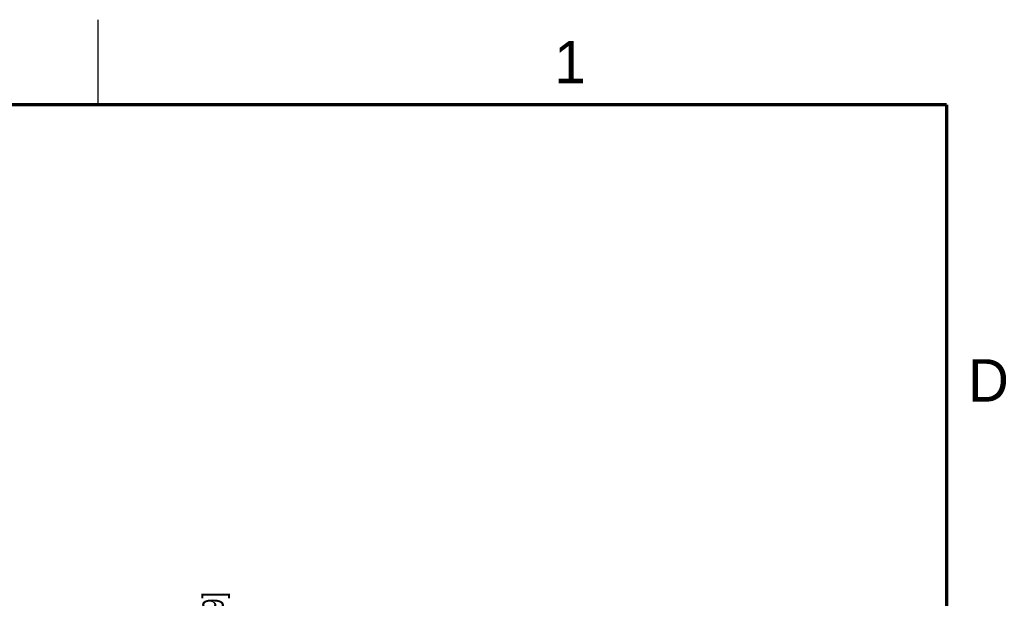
# Model space of a CAD drawing. Header units: inches. Extents: x 0 to 22, y 0 to 17.
# Tile 114 of 114: x 16 to 21.8, y 13.6 to 17. Entities that reach past the tile are written whole.
import ezdxf

# ---------------------------------------------------------------- set-up
doc = ezdxf.new("R2010")
doc.units = ezdxf.units.IN
doc.header["$LTSCALE"] = 1.21
doc.header["$MEASUREMENT"] = 0
doc.layers.get('0').update_dxf_attribs({"linetype": 'CONTINUOUS'})
doc.layers.add('DIMENSIONS', color=7, linetype='CONTINUOUS')
doc.styles.get("Standard").update_dxf_attribs({"font": 'txt', "width": 0.8})
doc.styles.add('TEXTSTYLE_2', font='txt')
doc.dimstyles.new('DIMSTYLE_1', dxfattribs={"dimtxt": 0.125, "dimasz": 0.18, "dimexe": 0.125, "dimexo": 0.0625, "dimgap": 0.03125, "dimtad": 0, "dimtih": 1, "dimtoh": 1, "dimzin": 4, "dimdsep": 46, "dimtxsty": 'STANDARD', "dimblk": '_FILLED', "dimblk1": '_FILLED', "dimblk2": '_FILLED', "dimcen": 0.09, "dimadec": 0, "dimazin": 0, "dimtp": 0.01, "dimtm": 0.01, "dimtfac": 1, "dimtofl": 0, "dimtmove": 0, "dimatfit": 3, "dimldrblk": '_FILLED', "dimfxl": 1, "dimtolj": 1, "dimtzin": 4, "dimarcsym": 0})

# ---------------------------------------------------------------- blocks, each defined once
blk = doc.blocks.new('*D44')
at = {"layer": 'DIMENSIONS', "color": 2, "linetype": 'CONTINUOUS'}
for p, q in [((17.5034, 12.6442), (17.5034, 12.7326)), ((17.6541, 12.506), (17.5034, 12.6442)), ((17.6541, 12.3276), (17.6541, 12.506))]:
    blk.add_line(p, q, dxfattribs=at)
at = {"layer": 'DIMENSIONS', "color": 2, "linetype": 'CONTINUOUS', "insert": (17.4409, 12.7951), "char_height": 0.125, "width": 0.925, "attachment_point": 1, "rotation": 90, "line_spacing_factor": 0.9}
blk.add_mtext('.12{\\Ftxt.shx;\\W1.000000;\\H0.125000; }[2.9]', dxfattribs=at)
blk = doc.blocks.new('_FILLED')
at = {"color": 0, "linetype": 'BYBLOCK'}
blk.add_solid([(0, 0), (-1, 0.174), (-1, -0.174)], dxfattribs=at)
blk = doc.blocks.new('*D46')
at = {"layer": 'DIMENSIONS', "color": 2, "linetype": 'CONTINUOUS'}
for p, q in [((17.1769, 11.9242), (17.1769, 12.7326)), ((17.3807, 11.8112), (17.1769, 11.9242)), ((17.3807, 11.3734), (17.3807, 11.8112))]:
    blk.add_line(p, q, dxfattribs=at)
at = {"layer": 'DIMENSIONS', "color": 2, "linetype": 'CONTINUOUS', "insert": (17.1144, 12.7951), "char_height": 0.125, "width": 1.325, "attachment_point": 1, "rotation": 90, "line_spacing_factor": 0.9}
blk.add_mtext('23X .39{\\Ftxt.shx;\\W1.000000;\\H0.125000; }[9.9]', dxfattribs=at)

msp = doc.modelspace()

# ---------------------------------------------------------------- linework, layer by layer
at = {"color": 2, "linetype": 'CONTINUOUS'}
msp.add_line((16.5, 16.5), (16.5, 17), dxfattribs=at)
at = {"color": 7, "linetype": 'CONTINUOUS', "const_width": 0.02}
for points in [[(21.5, 16.5), (0.5, 16.5)], [(21.5, 0.5), (21.5, 16.5)]]:
    msp.add_lwpolyline(points, dxfattribs=at)

# ---------------------------------------------------------------- texts
at = {"color": 2, "linetype": 'CONTINUOUS', "char_height": 0.25, "width": 0.25, "attachment_point": 1, "line_spacing_factor": 0.9, "style": 'TEXTSTYLE_2'}
for s, insert in [('1', (19.1875, 16.875)), ('D', (21.625, 15))]:
    msp.add_mtext(s, dxfattribs=dict(at, insert=insert))

# ---------------------------------------------------------------- dimensions: what is measured, and where the dimension line sits
at = {"layer": 'DIMENSIONS', "color": 2, "linetype": 'CONTINUOUS'}
dim = msp.add_ordinate_dim(feature_location=(17.3807, 11.3734), offset=(-0.2038, 1.3592), dtype=0, origin=(17.7691, 11.3109), text='23X <>', dimstyle='DIMSTYLE_1', dxfattribs=at)
dim.commit()
dim.dimension.update_dxf_attribs({"geometry": '*D46', "text_midpoint": (17.1769, 13.4576)})
dim = msp.add_ordinate_dim(feature_location=(17.6541, 12.3276), offset=(-0.1507, 0.405), dtype=0, origin=(17.7691, 12.2951), dimstyle='DIMSTYLE_1', dxfattribs=at)
dim.commit()
dim.dimension.update_dxf_attribs({"geometry": '*D44', "text_midpoint": (17.5034, 13.2576)})

doc.saveas('drawing.dxf')
